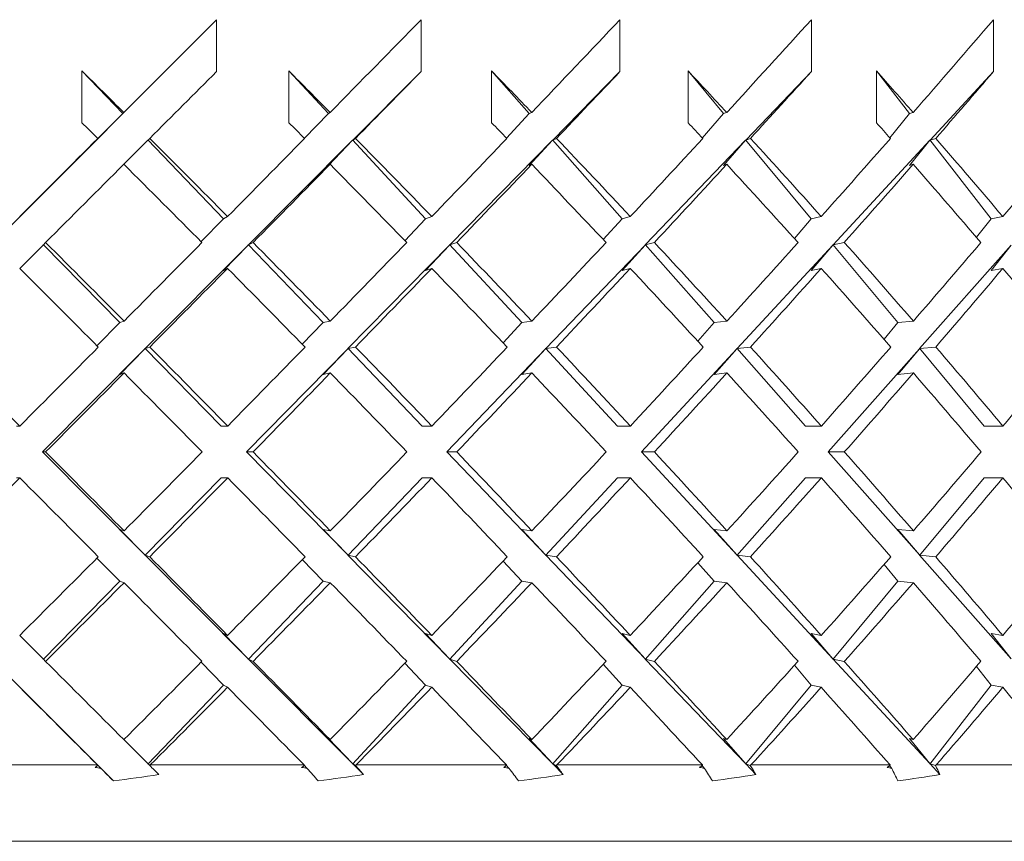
# Model space of a CAD drawing. Header units: inches. Extents: x 1.5 to 14.4, y 0.3 to 10.5.
# Tile 9 of 43: x 3.748 to 4.151, y 6.377 to 6.713. Entities that reach past the tile are written whole.
import ezdxf

# ---------------------------------------------------------------- set-up
doc = ezdxf.new("R2010")
doc.units = ezdxf.units.IN
doc.header["$MEASUREMENT"] = 0

msp = doc.modelspace()

# ---------------------------------------------------------------- linework, layer by layer
at = {"color": 7, "linetype": 'Continuous', "lineweight": 15}
for p, q in [((3.66213, 6.54692), (3.82851, 6.71329)), ((3.82851, 6.71329), (3.82851, 6.69208)), ((3.91223, 6.71329), (3.91223, 6.69208)), ((3.99368, 6.71329), (3.99368, 6.69208)), ((4.07208, 6.71329), (4.07208, 6.69208)), ((4.14667, 6.71329), (4.14667, 6.69208)), ((3.77333, 6.67112), (3.77333, 6.69233)), ((3.77333, 6.69233), (3.79006, 6.67486)), ((3.85809, 6.67112), (3.85809, 6.69233)), ((3.85809, 6.69233), (3.87426, 6.67486)), ((3.91223, 6.69208), (3.8843, 6.66403)), ((3.94111, 6.67112), (3.94111, 6.69233)), ((3.94111, 6.69233), (3.95655, 6.67486)), ((3.99368, 6.69208), (3.96615, 6.66403)), ((4.02158, 6.67112), (4.02158, 6.69233)), ((4.02158, 6.69233), (4.03615, 6.67486)), ((4.07208, 6.69208), (4.0452, 6.66403)), ((4.09872, 6.67112), (4.09872, 6.69233)), ((4.09872, 6.69233), (4.11228, 6.67486)), ((4.14667, 6.69208), (4.1207, 6.66403)), ((3.79006, 6.67486), (3.77968, 6.66449)), ((3.79006, 6.67486), (3.79048, 6.6753)), ((3.87426, 6.67486), (3.86445, 6.66472)), ((3.87426, 6.67486), (3.87497, 6.6753)), ((3.95655, 6.67486), (3.94724, 6.66478)), ((3.95655, 6.67486), (3.95753, 6.6753)), ((4.03615, 6.67486), (4.02742, 6.66485)), ((4.03615, 6.67486), (4.03739, 6.6753)), ((4.11228, 6.67486), (4.10422, 6.66493)), ((4.11228, 6.67486), (4.11378, 6.6753)), ((3.77984, 6.66466), (3.77968, 6.66449)), ((3.79049, 6.65408), (3.80033, 6.6639)), ((3.80033, 6.66415), (3.83131, 6.63182)), ((3.80033, 6.66415), (3.80046, 6.66403)), ((3.80033, 6.66415), (3.80033, 6.6639)), ((3.80111, 6.6647), (3.80046, 6.66403)), ((3.88418, 6.6639), (3.84158, 6.62111)), ((3.87426, 6.65365), (3.88418, 6.6639)), ((3.88418, 6.66415), (3.8843, 6.66403)), ((3.88418, 6.66415), (3.88418, 6.6639)), ((3.88418, 6.66415), (3.9141, 6.63182)), ((3.88539, 6.6647), (3.8843, 6.66403)), ((3.96602, 6.6639), (3.92402, 6.62111)), ((3.95655, 6.65365), (3.96602, 6.6639)), ((3.96602, 6.66415), (3.96615, 6.66403)), ((3.96602, 6.66415), (3.96602, 6.6639)), ((3.96602, 6.66415), (3.9946, 6.63182)), ((3.96767, 6.6647), (3.96615, 6.66403)), ((4.04508, 6.6639), (4.00408, 6.62111)), ((4.03615, 6.65365), (4.04508, 6.6639)), ((4.04508, 6.66415), (4.0452, 6.66403)), ((4.04508, 6.66415), (4.04508, 6.6639)), ((4.04508, 6.66415), (4.07204, 6.63182)), ((4.04713, 6.6647), (4.0452, 6.66403)), ((4.12058, 6.6639), (4.08098, 6.62111)), ((4.11228, 6.65365), (4.12058, 6.6639)), ((4.12058, 6.66415), (4.1207, 6.66403)), ((4.12058, 6.66415), (4.12058, 6.6639)), ((4.12058, 6.66415), (4.14567, 6.63182)), ((4.12303, 6.6647), (4.1207, 6.66403)), ((3.87426, 6.65365), (3.87497, 6.65408)), ((3.95655, 6.65365), (3.95753, 6.65408)), ((4.03615, 6.65365), (4.03739, 6.65408)), ((4.11228, 6.65365), (4.11378, 6.65408)), ((3.83131, 6.63182), (3.82212, 6.62241)), ((3.83131, 6.63182), (3.83298, 6.63267)), ((3.9141, 6.63182), (3.9056, 6.62281)), ((3.9141, 6.63182), (3.9166, 6.63267)), ((3.9946, 6.63182), (3.98686, 6.62323)), ((3.9946, 6.63182), (3.99791, 6.63267)), ((4.07204, 6.63182), (4.06513, 6.62369)), ((4.07204, 6.63182), (4.07613, 6.63267)), ((4.14567, 6.63182), (4.13965, 6.62421)), ((4.14567, 6.63182), (4.15049, 6.63267)), ((3.75846, 6.62207), (3.75754, 6.62111)), ((3.84345, 6.62207), (3.84158, 6.62111)), ((3.92683, 6.62207), (3.92402, 6.62111)), ((4.0078, 6.62207), (4.00408, 6.62111)), ((4.08558, 6.62207), (4.08098, 6.62111)), ((3.74786, 6.61144), (3.75741, 6.62098)), ((3.75741, 6.62124), (3.78882, 6.58924)), ((3.75741, 6.62124), (3.75754, 6.62111)), ((3.75741, 6.62124), (3.75741, 6.62098)), ((3.84145, 6.62098), (3.79926, 6.57861)), ((3.83131, 6.61061), (3.84145, 6.62098)), ((3.84145, 6.62124), (3.84158, 6.62111)), ((3.84145, 6.62124), (3.84145, 6.62098)), ((3.84145, 6.62124), (3.87211, 6.58924)), ((3.9239, 6.62098), (3.8823, 6.57861)), ((3.9141, 6.61061), (3.9239, 6.62098)), ((3.9239, 6.62124), (3.92402, 6.62111)), ((3.9239, 6.62124), (3.9239, 6.62098)), ((3.9239, 6.62124), (3.95351, 6.58924)), ((4.00396, 6.62098), (3.96335, 6.57861)), ((3.9946, 6.61061), (4.00396, 6.62098)), ((4.00396, 6.62124), (4.00408, 6.62111)), ((4.00396, 6.62124), (4.00396, 6.62098)), ((4.00396, 6.62124), (4.03224, 6.58924)), ((4.08087, 6.62098), (4.04165, 6.57861)), ((4.07204, 6.61061), (4.08087, 6.62098)), ((4.08087, 6.62124), (4.08098, 6.62111)), ((4.08087, 6.62124), (4.08087, 6.62098)), ((4.08087, 6.62124), (4.10755, 6.58924)), ((4.15388, 6.62098), (4.11642, 6.57861)), ((4.14567, 6.61061), (4.15388, 6.62098)), ((3.83131, 6.61061), (3.83298, 6.61146)), ((3.9141, 6.61061), (3.9166, 6.61146)), ((3.9946, 6.61061), (3.99791, 6.61146)), ((4.07204, 6.61061), (4.07613, 6.61146)), ((4.14567, 6.61061), (4.15049, 6.61146)), ((3.78882, 6.58924), (3.79058, 6.58985)), ((3.87211, 6.58924), (3.87506, 6.58985)), ((3.95351, 6.58924), (3.95763, 6.58985)), ((4.03224, 6.58924), (4.03749, 6.58985)), ((4.10755, 6.58924), (4.11387, 6.58985)), ((3.78882, 6.58924), (3.77949, 6.57979)), ((3.87211, 6.58924), (3.86358, 6.58038)), ((3.95351, 6.58924), (3.94586, 6.58101)), ((4.03224, 6.58924), (4.02553, 6.58169)), ((4.10755, 6.58924), (4.10184, 6.58243)), ((3.79913, 6.57848), (3.75715, 6.53631)), ((3.78882, 6.56803), (3.79913, 6.57848)), ((3.79913, 6.57873), (3.83037, 6.54692)), ((3.79913, 6.57873), (3.79926, 6.57861)), ((3.79913, 6.57873), (3.79913, 6.57848)), ((3.8011, 6.57924), (3.79926, 6.57861)), ((3.88217, 6.57848), (3.84078, 6.53631)), ((3.87211, 6.56803), (3.88217, 6.57848)), ((3.88217, 6.57873), (3.8823, 6.57861)), ((3.88217, 6.57873), (3.88217, 6.57848)), ((3.88217, 6.57873), (3.91266, 6.54692)), ((3.88539, 6.57924), (3.8823, 6.57861)), ((3.96323, 6.57848), (3.92282, 6.53631)), ((3.95351, 6.56803), (3.96323, 6.57848)), ((3.96323, 6.57873), (3.96335, 6.57861)), ((3.96323, 6.57873), (3.96323, 6.57848)), ((3.96323, 6.57873), (3.99268, 6.54692)), ((3.96767, 6.57924), (3.96335, 6.57861)), ((4.04153, 6.57848), (4.0025, 6.53631)), ((4.03224, 6.56803), (4.04153, 6.57848)), ((4.04153, 6.57873), (4.04165, 6.57861)), ((4.04153, 6.57873), (4.04153, 6.57848)), ((4.04153, 6.57873), (4.06965, 6.54692)), ((4.04713, 6.57924), (4.04165, 6.57861)), ((4.11631, 6.57848), (4.07903, 6.53631)), ((4.10755, 6.56803), (4.11631, 6.57848)), ((4.11631, 6.57873), (4.11642, 6.57861)), ((4.11631, 6.57873), (4.11631, 6.57848)), ((4.11631, 6.57873), (4.14284, 6.54692)), ((4.12303, 6.57924), (4.11642, 6.57861)), ((3.78882, 6.56803), (3.79058, 6.56863)), ((3.87211, 6.56803), (3.87506, 6.56863)), ((3.95351, 6.56803), (3.95763, 6.56863)), ((4.03224, 6.56803), (4.03749, 6.56863)), ((4.10755, 6.56803), (4.11387, 6.56863)), ((3.74659, 6.54692), (3.74789, 6.54692)), ((3.83037, 6.54692), (3.83303, 6.54692)), ((3.91266, 6.54692), (3.91665, 6.54692)), ((3.99268, 6.54692), (3.99796, 6.54692)), ((4.06965, 6.54692), (4.07617, 6.54692)), ((4.14284, 6.54692), (4.15053, 6.54692)), ((3.75715, 6.53631), (3.75846, 6.53631)), ((3.75715, 6.53631), (3.79913, 6.49414)), ((3.84078, 6.53631), (3.88217, 6.49414)), ((3.84078, 6.53631), (3.84345, 6.53631)), ((3.92282, 6.53631), (3.96323, 6.49414)), ((3.92282, 6.53631), (3.92683, 6.53631)), ((4.0025, 6.53631), (4.04153, 6.49414)), ((4.0025, 6.53631), (4.0078, 6.53631)), ((4.07903, 6.53631), (4.11631, 6.49414)), ((4.07903, 6.53631), (4.08558, 6.53631)), ((3.78624, 6.40159), (3.66213, 6.5257)), ((3.74659, 6.5257), (3.74789, 6.5257)), ((3.83037, 6.5257), (3.79913, 6.49389)), ((3.83037, 6.5257), (3.83303, 6.5257)), ((3.91266, 6.5257), (3.88217, 6.49389)), ((3.91266, 6.5257), (3.91665, 6.5257)), ((3.99268, 6.5257), (3.96323, 6.49389)), ((3.99268, 6.5257), (3.99796, 6.5257)), ((4.06965, 6.5257), (4.04153, 6.49389)), ((4.06965, 6.5257), (4.07617, 6.5257)), ((4.14284, 6.5257), (4.11631, 6.49389)), ((4.14284, 6.5257), (4.15053, 6.5257)), ((3.79058, 6.50399), (3.78882, 6.50459)), ((3.79913, 6.49414), (3.78882, 6.50459)), ((3.87506, 6.50399), (3.87211, 6.50459)), ((3.88217, 6.49414), (3.87211, 6.50459)), ((3.95763, 6.50399), (3.95351, 6.50459)), ((3.96323, 6.49414), (3.95351, 6.50459)), ((4.03749, 6.50399), (4.03224, 6.50459)), ((4.04153, 6.49414), (4.03224, 6.50459)), ((4.11387, 6.50399), (4.10755, 6.50459)), ((4.11631, 6.49414), (4.10755, 6.50459)), ((3.77949, 6.49283), (3.78882, 6.48338)), ((3.79913, 6.49414), (3.79913, 6.49389)), ((3.79926, 6.49401), (3.79913, 6.49389)), ((3.79926, 6.49401), (3.84145, 6.45163)), ((3.79926, 6.49401), (3.8011, 6.49338)), ((3.88217, 6.49414), (3.88217, 6.49389)), ((3.8823, 6.49401), (3.88217, 6.49389)), ((3.8823, 6.49401), (3.9239, 6.45163)), ((3.8823, 6.49401), (3.88539, 6.49338)), ((3.96323, 6.49414), (3.96323, 6.49389)), ((3.96335, 6.49401), (3.96323, 6.49389)), ((3.96335, 6.49401), (4.00396, 6.45163)), ((3.96335, 6.49401), (3.96767, 6.49338)), ((4.04153, 6.49414), (4.04153, 6.49389)), ((4.04165, 6.49401), (4.04153, 6.49389)), ((4.04165, 6.49401), (4.08087, 6.45163)), ((4.04165, 6.49401), (4.04713, 6.49338)), ((4.11631, 6.49414), (4.11631, 6.49389)), ((4.11642, 6.49401), (4.11631, 6.49389)), ((4.11642, 6.49401), (4.15388, 6.45163)), ((4.11642, 6.49401), (4.12303, 6.49338)), ((3.86358, 6.49224), (3.87211, 6.48338)), ((3.94586, 6.49161), (3.95351, 6.48338)), ((4.02553, 6.49093), (4.03224, 6.48338)), ((4.10184, 6.49019), (4.10755, 6.48338)), ((3.78882, 6.48338), (3.75741, 6.45138)), ((3.79058, 6.48277), (3.78882, 6.48338)), ((3.87211, 6.48338), (3.84145, 6.45138)), ((3.87506, 6.48277), (3.87211, 6.48338)), ((3.95351, 6.48338), (3.9239, 6.45138)), ((3.95763, 6.48277), (3.95351, 6.48338)), ((4.03224, 6.48338), (4.00396, 6.45138)), ((4.03749, 6.48277), (4.03224, 6.48338)), ((4.10755, 6.48338), (4.08087, 6.45138)), ((4.11387, 6.48277), (4.10755, 6.48338)), ((3.75741, 6.45163), (3.74786, 6.46118)), ((3.83298, 6.46116), (3.83131, 6.46201)), ((3.84145, 6.45163), (3.83131, 6.46201)), ((3.9166, 6.46116), (3.9141, 6.46201)), ((3.9239, 6.45163), (3.9141, 6.46201)), ((3.99791, 6.46116), (3.9946, 6.46201)), ((4.00396, 6.45163), (3.9946, 6.46201)), ((4.07613, 6.46116), (4.07204, 6.46201)), ((4.08087, 6.45163), (4.07204, 6.46201)), ((4.15049, 6.46116), (4.14567, 6.46201)), ((4.15388, 6.45163), (4.14567, 6.46201)), ((3.75741, 6.45163), (3.75741, 6.45138)), ((3.75754, 6.45151), (3.75741, 6.45138)), ((3.75754, 6.45151), (3.75846, 6.45054)), ((3.82212, 6.45021), (3.83131, 6.4408)), ((3.84145, 6.45163), (3.84145, 6.45138)), ((3.84158, 6.45151), (3.84145, 6.45138)), ((3.84158, 6.45151), (3.88418, 6.40872)), ((3.84158, 6.45151), (3.84345, 6.45054)), ((3.9056, 6.44981), (3.9141, 6.4408)), ((3.9239, 6.45163), (3.9239, 6.45138)), ((3.92402, 6.45151), (3.9239, 6.45138)), ((3.92402, 6.45151), (3.96602, 6.40872)), ((3.92402, 6.45151), (3.92683, 6.45054)), ((3.98686, 6.44939), (3.9946, 6.4408)), ((4.00396, 6.45163), (4.00396, 6.45138)), ((4.00408, 6.45151), (4.00396, 6.45138)), ((4.00408, 6.45151), (4.04508, 6.40872)), ((4.00408, 6.45151), (4.0078, 6.45054)), ((4.06513, 6.44893), (4.07204, 6.4408)), ((4.08087, 6.45163), (4.08087, 6.45138)), ((4.08098, 6.45151), (4.08087, 6.45138)), ((4.08098, 6.45151), (4.12058, 6.40872)), ((4.08098, 6.45151), (4.08558, 6.45054)), ((4.13965, 6.44841), (4.14567, 6.4408)), ((3.83131, 6.4408), (3.80033, 6.40847)), ((3.83298, 6.43994), (3.83131, 6.4408)), ((3.9141, 6.4408), (3.88418, 6.40847)), ((3.9166, 6.43994), (3.9141, 6.4408)), ((3.9946, 6.4408), (3.96602, 6.40847)), ((3.99791, 6.43994), (3.9946, 6.4408)), ((4.07204, 6.4408), (4.04508, 6.40847)), ((4.07613, 6.43994), (4.07204, 6.4408)), ((4.14567, 6.4408), (4.12058, 6.40847)), ((4.15049, 6.43994), (4.14567, 6.4408)), ((3.80033, 6.40872), (3.79049, 6.41854)), ((3.87497, 6.41854), (3.87426, 6.41897)), ((3.88418, 6.40872), (3.87426, 6.41897)), ((3.95753, 6.41854), (3.95655, 6.41897)), ((3.96602, 6.40872), (3.95655, 6.41897)), ((4.03739, 6.41854), (4.03615, 6.41897)), ((4.04508, 6.40872), (4.03615, 6.41897)), ((4.11378, 6.41854), (4.11228, 6.41897)), ((4.12058, 6.40872), (4.11228, 6.41897)), ((3.71582, 6.40813), (3.77968, 6.40813)), ((3.77982, 6.40798), (3.77968, 6.40813)), ((3.77968, 6.40813), (3.78109, 6.40672)), ((3.77968, 6.40813), (3.77982, 6.40798)), ((3.80033, 6.40872), (3.80033, 6.40847)), ((3.80046, 6.40859), (3.80033, 6.40847)), ((3.80046, 6.40859), (3.80108, 6.40795)), ((3.80131, 6.40813), (3.80108, 6.40795)), ((3.80131, 6.40813), (3.86434, 6.40813)), ((3.86423, 6.40813), (3.86559, 6.40672)), ((3.86447, 6.40798), (3.86434, 6.40813)), ((3.88418, 6.40872), (3.88418, 6.40847)), ((3.8843, 6.40859), (3.88418, 6.40847)), ((3.8843, 6.40859), (3.88866, 6.40422)), ((3.8843, 6.40859), (3.88535, 6.40795)), ((3.88559, 6.40813), (3.88535, 6.40795)), ((3.88559, 6.40813), (3.9472, 6.40813)), ((3.94697, 6.40813), (3.94828, 6.40672)), ((3.94731, 6.40798), (3.9472, 6.40813)), ((3.96602, 6.40872), (3.96602, 6.40847)), ((3.96615, 6.40859), (3.96602, 6.40847)), ((3.96615, 6.40859), (3.97044, 6.40422)), ((3.96615, 6.40859), (3.96761, 6.40795)), ((3.96786, 6.40813), (3.96761, 6.40795)), ((3.96786, 6.40813), (4.02745, 6.40813)), ((4.02711, 6.40813), (4.02834, 6.40672)), ((4.02754, 6.40798), (4.02745, 6.40813)), ((4.04508, 6.40872), (4.04508, 6.40847)), ((4.0452, 6.40859), (4.04508, 6.40847)), ((4.0452, 6.40859), (4.04939, 6.40422)), ((4.0452, 6.40859), (4.04706, 6.40795)), ((4.04732, 6.40813), (4.04706, 6.40795)), ((4.04732, 6.40813), (4.10431, 6.40813)), ((4.10387, 6.40813), (4.10501, 6.40672)), ((4.10438, 6.40798), (4.10431, 6.40813)), ((4.12058, 6.40872), (4.12058, 6.40847)), ((4.1207, 6.40859), (4.12058, 6.40847)), ((4.1207, 6.40859), (4.12475, 6.40422)), ((4.1207, 6.40859), (4.12294, 6.40795)), ((4.12321, 6.40813), (4.12294, 6.40795)), ((4.12321, 6.40813), (4.17706, 6.40813)), ((4.29504, 6.37688), (2.80132, 6.37688))]:
    msp.add_line(p, q, dxfattribs=at)
for centre, major_axis, ratio, start_param, end_param in [((3.67632, 6.5574), (0.875, 0.875), 0.002153, 1.393824, 1.437796), ((3.67632, 6.5574), (0.87404, 0.87404), 0.046969, 4.894477, 4.938449), ((3.67632, 6.5574), (0.87097, 0.87097), 0.096318, 4.943565, 4.987536), ((3.67632, 6.5574), (0.8658, 0.8658), 0.146137, 4.992652, 5.036623), ((3.67632, 6.5574), (0.85855, 0.85855), 0.196676, 5.041739, 5.085711), ((3.67632, 6.53644), (0.8658, -0.8658), 0.146137, 1.585058, 1.604812), ((3.67632, 6.53618), (0.875, 0.875), 0.002153, 1.393824, 1.425541), ((3.67632, 6.53644), (0.85855, -0.85855), 0.196676, 1.53597, 1.555724), ((3.67632, 6.53618), (0.87404, 0.87404), 0.046969, 4.906732, 4.938449), ((3.67632, 6.53644), (0.84923, -0.84923), 0.248201, 1.486883, 1.506637), ((3.67632, 6.53618), (0.87097, 0.87097), 0.096318, 4.955819, 4.987536), ((3.67632, 6.53644), (0.83787, -0.83787), 0.300998, 1.437796, 1.457549), ((3.67632, 6.53618), (0.8658, 0.8658), 0.146137, 5.004907, 5.036623), ((3.67632, 6.53644), (0.82448, -0.82448), 0.355379, 1.388708, 1.408462), ((3.67632, 6.53618), (0.85855, 0.85855), 0.196676, 5.053994, 5.085711), ((3.67632, 6.51522), (0.8658, -0.8658), 0.146137, 1.597314, 1.604812), ((3.67632, 6.51522), (0.85855, -0.85855), 0.196676, 1.548227, 1.555724), ((3.67632, 6.51522), (0.84923, -0.84923), 0.248201, 1.49914, 1.506637), ((3.67632, 6.51522), (0.83787, -0.83787), 0.300998, 1.450052, 1.457549), ((3.67632, 6.51522), (0.82448, -0.82448), 0.355379, 1.400965, 1.408462), ((3.67632, 6.5574), (0.875, 0.875), 0.002153, 1.450052, 1.48681), ((3.67632, 6.53644), (0.8658, -0.8658), 0.146137, 1.535897, 1.572803), ((3.67632, 6.5574), (0.87404, 0.87404), 0.046969, 4.845463, 4.882221), ((3.67632, 6.53644), (0.85855, -0.85855), 0.196676, 1.48681, 1.523716), ((3.67632, 6.5574), (0.87097, 0.87097), 0.096318, 4.89455, 4.931308), ((3.67632, 6.53644), (0.84923, -0.84923), 0.248201, 1.437722, 1.474628), ((3.67632, 6.5574), (0.8658, 0.8658), 0.146137, 4.943638, 4.980395), ((3.67632, 6.53644), (0.83787, -0.83787), 0.300998, 1.388635, 1.425541), ((3.67632, 6.5574), (0.85855, 0.85855), 0.196676, 4.992725, 5.029483), ((3.67632, 6.53644), (0.82448, -0.82448), 0.355379, 1.339548, 1.376453), ((3.67632, 6.5574), (0.84923, 0.84923), 0.248201, 5.041812, 5.07857), ((3.67632, 6.53618), (0.875, 0.875), 0.002153, 1.437796, 1.474629), ((3.67632, 6.51522), (0.8658, -0.8658), 0.146137, 1.54808, 1.585058), ((3.67632, 6.53618), (0.87404, 0.87404), 0.046969, 4.857644, 4.894477), ((3.67632, 6.51522), (0.85855, -0.85855), 0.196676, 1.498992, 1.53597), ((3.67632, 6.53618), (0.87097, 0.87097), 0.096318, 4.906731, 4.943565), ((3.67632, 6.51522), (0.84923, -0.84923), 0.248201, 1.449905, 1.486883), ((3.67632, 6.53618), (0.8658, 0.8658), 0.146137, 4.955818, 4.992652), ((3.67632, 6.51522), (0.83787, -0.83787), 0.300998, 1.400818, 1.437796), ((3.67632, 6.53618), (0.85855, 0.85855), 0.196676, 5.004906, 5.041739), ((3.67632, 6.51522), (0.82448, -0.82448), 0.355379, 1.35173, 1.388708), ((3.67632, 6.53644), (0.87097, -0.87097), 0.096318, 1.535854, 1.572804), ((3.67632, 6.5574), (0.87404, 0.87404), 0.046969, 4.796419, 4.83328), ((3.67632, 6.53644), (0.8658, -0.8658), 0.146137, 1.486766, 1.523716), ((3.67632, 6.5574), (0.87097, 0.87097), 0.096318, 4.845506, 4.882368), ((3.67632, 6.53644), (0.85855, -0.85855), 0.196676, 1.437679, 1.474629), ((3.67632, 6.5574), (0.8658, 0.8658), 0.146137, 4.894594, 4.931455), ((3.67632, 6.53644), (0.84923, -0.84923), 0.248201, 1.388592, 1.425542), ((3.67632, 6.5574), (0.85855, 0.85855), 0.196676, 4.943681, 4.980542), ((3.67632, 6.53644), (0.83787, -0.83787), 0.300998, 1.339504, 1.376454), ((3.67632, 6.5574), (0.84923, 0.84923), 0.248201, 4.992769, 5.02963), ((3.67632, 6.51522), (0.87097, -0.87097), 0.096318, 1.547992, 1.584985), ((3.67632, 6.53618), (0.87404, 0.87404), 0.046969, 4.808556, 4.845463), ((3.67632, 6.51522), (0.8658, -0.8658), 0.146137, 1.498905, 1.535897), ((3.67632, 6.53618), (0.87097, 0.87097), 0.096318, 4.857643, 4.89455), ((3.67632, 6.51522), (0.85855, -0.85855), 0.196676, 1.449817, 1.48681), ((3.67632, 6.53618), (0.8658, 0.8658), 0.146137, 4.90673, 4.943638), ((3.67632, 6.51522), (0.84923, -0.84923), 0.248201, 1.40073, 1.437722), ((3.67632, 6.53618), (0.85855, 0.85855), 0.196676, 4.955818, 4.992725), ((3.67632, 6.51522), (0.83787, -0.83787), 0.300998, 1.351643, 1.388635), ((3.67632, 6.53618), (0.84923, 0.84923), 0.248201, 5.004905, 5.041812), ((3.67632, 6.51522), (0.82448, -0.82448), 0.355379, 1.302555, 1.339548), ((3.67632, 6.53644), (0.87404, -0.87404), 0.046969, 1.535839, 1.572804), ((3.67632, 6.5574), (0.87404, 0.87404), 0.046969, 4.747346, 4.78428), ((3.67632, 6.53644), (0.87097, -0.87097), 0.096318, 1.486752, 1.523717), ((3.67632, 6.5574), (0.87097, 0.87097), 0.096318, 4.796433, 4.833368), ((3.67632, 6.53644), (0.8658, -0.8658), 0.146137, 1.437664, 1.47463), ((3.67632, 6.5574), (0.8658, 0.8658), 0.146137, 4.845521, 4.882455), ((3.67632, 6.53644), (0.85855, -0.85855), 0.196676, 1.388577, 1.425542), ((3.67632, 6.5574), (0.85855, 0.85855), 0.196676, 4.894608, 4.931543), ((3.67632, 6.53644), (0.84923, -0.84923), 0.248201, 1.33949, 1.376455), ((3.67632, 6.5574), (0.84923, 0.84923), 0.248201, 4.943696, 4.98063), ((3.67632, 6.53644), (0.83787, -0.83787), 0.300998, 1.290402, 1.327367), ((3.67632, 6.5574), (0.83787, 0.83787), 0.300998, 4.992783, 5.029717), ((3.67632, 6.53618), (0.87404, 0.87404), 0.046969, 4.759468, 4.796419), ((3.67632, 6.51522), (0.87097, -0.87097), 0.096318, 1.498876, 1.535854), ((3.67632, 6.53618), (0.87097, 0.87097), 0.096318, 4.808556, 4.845506), ((3.67632, 6.51522), (0.8658, -0.8658), 0.146137, 1.449788, 1.486766), ((3.67632, 6.53618), (0.8658, 0.8658), 0.146137, 4.857643, 4.894594), ((3.67632, 6.51522), (0.85855, -0.85855), 0.196676, 1.400701, 1.437679), ((3.67632, 6.53618), (0.85855, 0.85855), 0.196676, 4.90673, 4.943681), ((3.67632, 6.51522), (0.84923, -0.84923), 0.248201, 1.351614, 1.388592), ((3.67632, 6.53618), (0.84923, 0.84923), 0.248201, 4.955818, 4.992769), ((3.67632, 6.51522), (0.83787, -0.83787), 0.300998, 1.302526, 1.339504), ((3.67632, 6.53644), (0.87404, -0.87404), 0.046969, 1.486766, 1.523717), ((3.67632, 6.5574), (0.87097, 0.87097), 0.096318, 4.747332, 4.78431), ((3.67632, 6.53644), (0.87097, -0.87097), 0.096318, 1.437679, 1.47463), ((3.67632, 6.5574), (0.8658, 0.8658), 0.146137, 4.796419, 4.833397), ((3.67632, 6.53644), (0.8658, -0.8658), 0.146137, 1.388592, 1.425542), ((3.67632, 6.5574), (0.85855, 0.85855), 0.196676, 4.845506, 4.882484), ((3.67632, 6.53644), (0.85855, -0.85855), 0.196676, 1.339504, 1.376455), ((3.67632, 6.5574), (0.84923, 0.84923), 0.248201, 4.894594, 4.931572), ((3.67632, 6.53644), (0.84923, -0.84923), 0.248201, 1.290417, 1.327368), ((3.67632, 6.5574), (0.83787, 0.83787), 0.300998, 4.943681, 4.980659), ((3.67632, 6.53618), (0.87404, 0.87404), 0.046969, 4.710381, 4.747346), ((3.67632, 6.51522), (0.87404, -0.87404), 0.046969, 1.498905, 1.535839), ((3.67632, 6.53618), (0.87097, 0.87097), 0.096318, 4.759468, 4.796433), ((3.67632, 6.51522), (0.87097, -0.87097), 0.096318, 1.449817, 1.486752), ((3.67632, 6.53618), (0.8658, 0.8658), 0.146137, 4.808556, 4.845521), ((3.67632, 6.51522), (0.8658, -0.8658), 0.146137, 1.40073, 1.437664), ((3.67632, 6.53618), (0.85855, 0.85855), 0.196676, 4.857643, 4.894608), ((3.67632, 6.51522), (0.85855, -0.85855), 0.196676, 1.351643, 1.388577), ((3.67632, 6.53618), (0.84923, 0.84923), 0.248201, 4.90673, 4.943696), ((3.67632, 6.51522), (0.84923, -0.84923), 0.248201, 1.302555, 1.33949), ((3.67632, 6.53618), (0.83787, 0.83787), 0.300998, 4.955818, 4.992783), ((3.67632, 6.51522), (0.83787, -0.83787), 0.300998, 1.253468, 1.290402), ((3.67632, 6.5574), (0.87097, 0.87097), 0.096318, 4.698201, 4.735193), ((3.67632, 6.53644), (0.87404, -0.87404), 0.046969, 1.437722, 1.47463), ((3.67632, 6.5574), (0.8658, 0.8658), 0.146137, 4.747288, 4.78428), ((3.67632, 6.53644), (0.87097, -0.87097), 0.096318, 1.388635, 1.425542), ((3.67632, 6.5574), (0.85855, 0.85855), 0.196676, 4.796375, 4.833368), ((3.67632, 6.53644), (0.8658, -0.8658), 0.146137, 1.339548, 1.376455), ((3.67632, 6.5574), (0.84923, 0.84923), 0.248201, 4.845463, 4.882455), ((3.67632, 6.53644), (0.85855, -0.85855), 0.196676, 1.29046, 1.327367), ((3.67632, 6.5574), (0.83787, 0.83787), 0.300998, 4.89455, 4.931543), ((3.67632, 6.53644), (0.84923, -0.84923), 0.248201, 1.241373, 1.27828), ((3.67632, 6.5574), (0.82448, 0.82448), 0.355379, 4.943638, 4.98063), ((3.67632, 6.53618), (0.87097, 0.87097), 0.096318, 4.710381, 4.747332), ((3.67632, 6.51522), (0.87404, -0.87404), 0.046969, 1.449905, 1.486766), ((3.67632, 6.53618), (0.8658, 0.8658), 0.146137, 4.759469, 4.796419), ((3.67632, 6.51522), (0.87097, -0.87097), 0.096318, 1.400818, 1.437679), ((3.67632, 6.53618), (0.85855, 0.85855), 0.196676, 4.808556, 4.845506), ((3.67632, 6.51522), (0.8658, -0.8658), 0.146137, 1.35173, 1.388592), ((3.67632, 6.53618), (0.84923, 0.84923), 0.248201, 4.857644, 4.894594), ((3.67632, 6.51522), (0.85855, -0.85855), 0.196676, 1.302643, 1.339504), ((3.67632, 6.53618), (0.83787, 0.83787), 0.300998, 4.906731, 4.943681), ((3.67632, 6.51522), (0.84923, -0.84923), 0.248201, 1.253555, 1.290417), ((3.67632, 6.53644), (0.875, -0.875), 0.002153, 4.808556, 4.84539), ((3.67632, 6.5574), (0.8658, 0.8658), 0.146137, 4.698128, 4.735106), ((3.67632, 6.53644), (0.87404, -0.87404), 0.046969, 1.388708, 1.425542), ((3.67632, 6.5574), (0.85855, 0.85855), 0.196676, 4.747215, 4.784193), ((3.67632, 6.53644), (0.87097, -0.87097), 0.096318, 1.339621, 1.376454), ((3.67632, 6.5574), (0.84923, 0.84923), 0.248201, 4.796302, 4.83328), ((3.67632, 6.53644), (0.8658, -0.8658), 0.146137, 1.290533, 1.327367), ((3.67632, 6.5574), (0.83787, 0.83787), 0.300998, 4.84539, 4.882368), ((3.67632, 6.53644), (0.85855, -0.85855), 0.196676, 1.241446, 1.27828), ((3.67632, 6.5574), (0.82448, 0.82448), 0.355379, 4.894477, 4.931455), ((3.67632, 6.51522), (0.875, -0.875), 0.002153, 4.796375, 4.832941), ((3.67632, 6.53618), (0.8658, 0.8658), 0.146137, 4.710619, 4.747288), ((3.67632, 6.51522), (0.87404, -0.87404), 0.046969, 1.401156, 1.437722), ((3.67632, 6.53618), (0.85855, 0.85855), 0.196676, 4.759706, 4.796375), ((3.67632, 6.51522), (0.87097, -0.87097), 0.096318, 1.352069, 1.388635), ((3.67632, 6.53618), (0.84923, 0.84923), 0.248201, 4.808793, 4.845463), ((3.67632, 6.51522), (0.8658, -0.8658), 0.146137, 1.302982, 1.339548), ((3.67632, 6.53618), (0.83787, 0.83787), 0.300998, 4.857881, 4.89455), ((3.67632, 6.51522), (0.85855, -0.85855), 0.196676, 1.253894, 1.29046), ((3.67632, 6.53618), (0.82448, 0.82448), 0.355379, 4.906968, 4.943638), ((3.67632, 6.51522), (0.84923, -0.84923), 0.248201, 1.204807, 1.241373)]:
    msp.add_ellipse(centre, major_axis=major_axis, ratio=ratio, start_param=start_param, end_param=end_param, dxfattribs=at)
for points in [[(3.77873, 6.40714), (3.77909, 6.40742), (3.77946, 6.4077), (3.77982, 6.40798)], [(3.80108, 6.40795), (3.80233, 6.4067), (3.80358, 6.40546), (3.80483, 6.40422)], [(3.86331, 6.40714), (3.8637, 6.40742), (3.86409, 6.4077), (3.86447, 6.40798)], [(3.88535, 6.40795), (3.88645, 6.4067), (3.88756, 6.40546), (3.88866, 6.40422)], [(3.9461, 6.40714), (3.9465, 6.40742), (3.94691, 6.4077), (3.94731, 6.40798)], [(3.96761, 6.40795), (3.96855, 6.4067), (3.9695, 6.40546), (3.97044, 6.40422)], [(4.02628, 6.40714), (4.0267, 6.40742), (4.02712, 6.4077), (4.02754, 6.40798)], [(4.04706, 6.40795), (4.04784, 6.4067), (4.04862, 6.40546), (4.04939, 6.40422)], [(4.1031, 6.40714), (4.10353, 6.40742), (4.10396, 6.4077), (4.10438, 6.40798)], [(4.12294, 6.40795), (4.12355, 6.4067), (4.12415, 6.40546), (4.12475, 6.40422)], [(3.77873, 6.40714), (3.77952, 6.407), (3.7803, 6.40686), (3.78109, 6.40672)], [(3.78624, 6.40159), (3.78453, 6.4033), (3.78281, 6.40501), (3.78109, 6.40672)], [(3.78624, 6.40159), (3.79244, 6.4024), (3.79864, 6.40328), (3.80483, 6.40422)], [(3.86331, 6.40714), (3.86407, 6.407), (3.86483, 6.40686), (3.86559, 6.40672)], [(3.87015, 6.40159), (3.86864, 6.4033), (3.86712, 6.40501), (3.86559, 6.40672)], [(3.87015, 6.40159), (3.87632, 6.4024), (3.88249, 6.40328), (3.88866, 6.40422)], [(3.9461, 6.40714), (3.94682, 6.407), (3.94755, 6.40686), (3.94828, 6.40672)], [(3.9522, 6.40159), (3.95089, 6.4033), (3.94959, 6.40501), (3.94828, 6.40672)], [(3.9522, 6.40159), (3.95828, 6.4024), (3.96436, 6.40328), (3.97044, 6.40422)], [(4.02628, 6.40714), (4.02697, 6.407), (4.02765, 6.40686), (4.02834, 6.40672)], [(4.03158, 6.40159), (4.0305, 6.4033), (4.02942, 6.40501), (4.02834, 6.40672)], [(4.03158, 6.40159), (4.03752, 6.4024), (4.04346, 6.40328), (4.04939, 6.40422)], [(4.1031, 6.40714), (4.10374, 6.407), (4.10437, 6.40686), (4.10501, 6.40672)], [(4.10755, 6.40159), (4.10671, 6.4033), (4.10586, 6.40501), (4.10501, 6.40672)], [(4.10755, 6.40159), (4.11329, 6.4024), (4.11902, 6.40328), (4.12475, 6.40422)]]:
    msp.add_open_spline(points, degree=3, dxfattribs=at)

doc.saveas('drawing.dxf')
